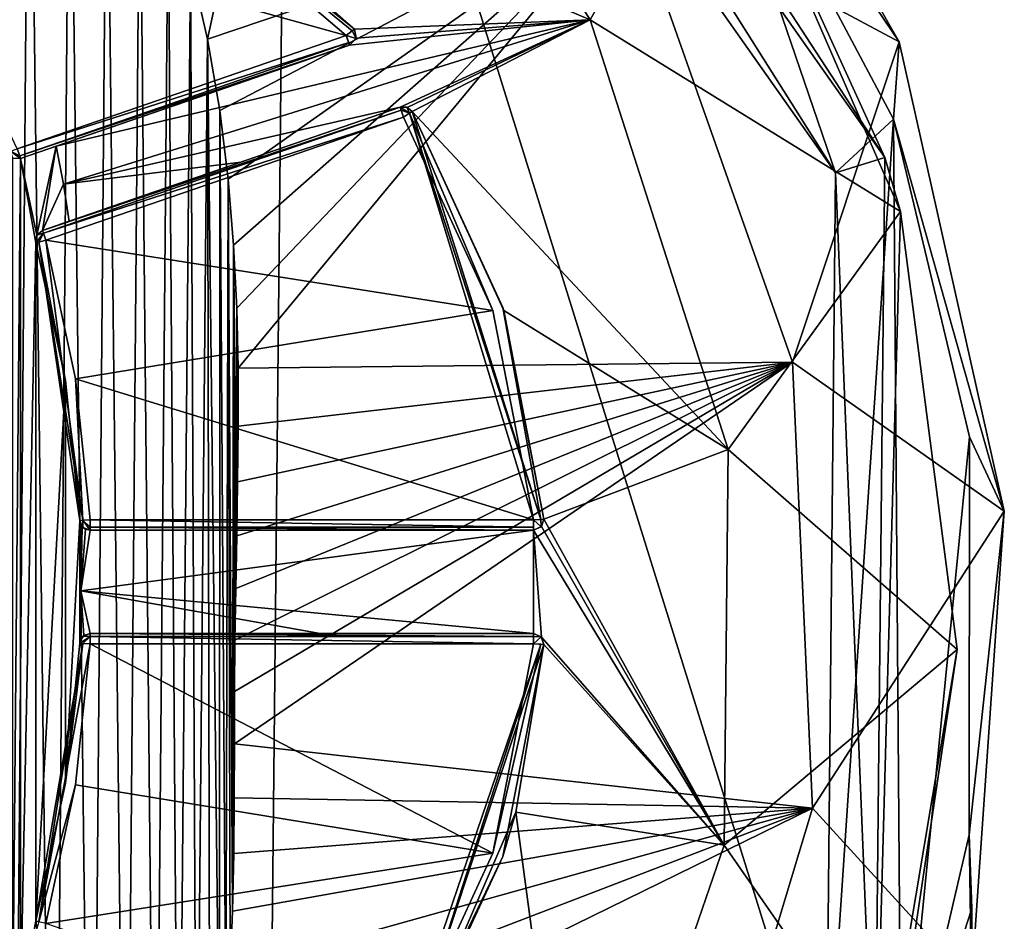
# Model space of a CAD drawing. Extents: x -250 to 250, y -697 to 625.
# Tile 14 of 256: x -132 to -113, y -671 to -653. Entities that reach past the tile are written whole.
import ezdxf

# ---------------------------------------------------------------- set-up
doc = ezdxf.new("R2010")
doc.units = 0
doc.header["$LTSCALE"] = 25.405557
for name, color, linetype in [('100', 7, 'CONTINUOUS'), ('101', 7, 'CONTINUOUS'), ('102', 7, 'CONTINUOUS'), ('103', 7, 'CONTINUOUS'), ('104', 7, 'CONTINUOUS'), ('105', 7, 'CONTINUOUS'), ('106', 7, 'CONTINUOUS'), ('107', 7, 'CONTINUOUS'), ('108', 7, 'CONTINUOUS'), ('109', 7, 'CONTINUOUS'), ('110', 7, 'CONTINUOUS'), ('111', 7, 'CONTINUOUS'), ('114', 7, 'CONTINUOUS'), ('115', 7, 'CONTINUOUS'), ('122', 7, 'CONTINUOUS'), ('125', 7, 'CONTINUOUS'), ('129', 7, 'CONTINUOUS'), ('133', 7, 'CONTINUOUS'), ('146', 7, 'CONTINUOUS'), ('148', 7, 'CONTINUOUS'), ('149', 7, 'CONTINUOUS'), ('20', 7, 'CONTINUOUS'), ('21', 7, 'CONTINUOUS'), ('22', 7, 'CONTINUOUS'), ('25', 7, 'CONTINUOUS'), ('4', 7, 'CONTINUOUS'), ('64', 7, 'CONTINUOUS'), ('65', 7, 'CONTINUOUS'), ('67', 7, 'CONTINUOUS'), ('68', 7, 'CONTINUOUS'), ('69', 7, 'CONTINUOUS'), ('70', 7, 'CONTINUOUS'), ('71', 7, 'CONTINUOUS'), ('72', 7, 'CONTINUOUS'), ('76', 7, 'CONTINUOUS'), ('77', 7, 'CONTINUOUS'), ('78', 7, 'CONTINUOUS'), ('8', 7, 'CONTINUOUS'), ('82', 7, 'CONTINUOUS'), ('83', 7, 'CONTINUOUS'), ('84', 7, 'CONTINUOUS'), ('85', 7, 'CONTINUOUS'), ('86', 7, 'CONTINUOUS'), ('87', 7, 'CONTINUOUS'), ('88', 7, 'CONTINUOUS'), ('89', 7, 'CONTINUOUS'), ('90', 7, 'CONTINUOUS'), ('95', 7, 'CONTINUOUS'), ('96', 7, 'CONTINUOUS'), ('97', 7, 'CONTINUOUS'), ('98', 7, 'CONTINUOUS')]:
    doc.layers.add(name, color=color, linetype=linetype)

msp = doc.modelspace()

# ---------------------------------------------------------------- linework, layer by layer
at = {"layer": '100', "color": 7, "linetype": 'CONTINUOUS'}
for points in [[(-130.809, -663, -20), (-122.213, -663, -20), (-122.213, -663.141, -19.941), (-130.809, -663, -20)], [(-130.809, -663.141, -19.941), (-130.809, -663, -20), (-122.213, -663.141, -19.941), (-130.809, -663.141, -19.941)], [(-122.213, -663.2, -19.8), (-130.809, -663.2, -19.8), (-130.809, -663.141, -19.941), (-122.213, -663.2, -19.8)], [(-122.213, -663.2, -19.8), (-130.809, -663.141, -19.941), (-122.213, -663.141, -19.941), (-122.213, -663.2, -19.8)]]:
    msp.add_3dface(points, dxfattribs=at)
at = {"layer": '101', "color": 7, "linetype": 'CONTINUOUS'}
for points in [[(-122.067, -663.136, -19.8), (-122.213, -663, -20), (-122.072, -662.99, -19.941), (-122.067, -663.136, -19.8)], [(-122.213, -663.2, -19.8), (-122.213, -663, -20), (-122.067, -663.136, -19.8), (-122.213, -663.2, -19.8)], [(-122.213, -663, -20), (-122.213, -663.2, -19.8), (-122.213, -663.141, -19.941), (-122.213, -663, -20)], [(-122.014, -662.986, -19.8), (-122.067, -663.136, -19.8), (-122.072, -662.99, -19.941), (-122.014, -662.986, -19.8)]]:
    msp.add_3dface(points, dxfattribs=at)
at = {"layer": '102', "color": 7, "linetype": 'CONTINUOUS'}
for points in [[(-122.999, -658.942, -20), (-124.735, -655.192, -20), (-124.615, -655.117, -19.941), (-122.999, -658.942, -20)], [(-124.565, -655.086, -19.8), (-122.072, -662.99, -19.941), (-124.615, -655.117, -19.941), (-124.565, -655.086, -19.8)], [(-122.213, -663, -20), (-122.999, -658.942, -20), (-124.615, -655.117, -19.941), (-122.213, -663, -20)], [(-122.072, -662.99, -19.941), (-122.213, -663, -20), (-124.615, -655.117, -19.941), (-122.072, -662.99, -19.941)], [(-124.565, -655.086, -19.8), (-122.809, -658.881, -19.8), (-122.072, -662.99, -19.941), (-124.565, -655.086, -19.8)], [(-122.809, -658.881, -19.8), (-122.014, -662.986, -19.8), (-122.072, -662.99, -19.941), (-122.809, -658.881, -19.8)]]:
    msp.add_3dface(points, dxfattribs=at)
at = {"layer": '103', "color": 7, "linetype": 'CONTINUOUS'}
for points in [[(-124.8, -655.002, -19.8), (-124.668, -655.003, -19.8), (-124.615, -655.117, -19.941), (-124.8, -655.002, -19.8)], [(-124.8, -655.002, -19.8), (-124.615, -655.117, -19.941), (-124.781, -655.058, -19.941), (-124.8, -655.002, -19.8)], [(-124.615, -655.117, -19.941), (-124.735, -655.192, -20), (-124.781, -655.058, -19.941), (-124.615, -655.117, -19.941)], [(-124.668, -655.003, -19.8), (-124.565, -655.086, -19.8), (-124.615, -655.117, -19.941), (-124.668, -655.003, -19.8)]]:
    msp.add_3dface(points, dxfattribs=at)
at = {"layer": '104', "color": 7, "linetype": 'CONTINUOUS'}
for points in [[(-131.731, -657.389, -19.8), (-124.8, -655.002, -19.8), (-124.781, -655.058, -19.941), (-131.731, -657.389, -19.8)], [(-131.731, -657.389, -19.8), (-124.781, -655.058, -19.941), (-131.712, -657.444, -19.941), (-131.731, -657.389, -19.8)], [(-124.781, -655.058, -19.941), (-124.735, -655.192, -20), (-131.712, -657.444, -19.941), (-124.781, -655.058, -19.941)], [(-124.735, -655.192, -20), (-131.666, -657.578, -20), (-131.712, -657.444, -19.941), (-124.735, -655.192, -20)]]:
    msp.add_3dface(points, dxfattribs=at)
at = {"layer": '105', "color": 7, "linetype": 'CONTINUOUS'}
for points in [[(-131.859, -657.63, -19.8), (-131.842, -657.484, -19.8), (-131.712, -657.444, -19.941), (-131.859, -657.63, -19.8)], [(-131.859, -657.63, -19.8), (-131.712, -657.444, -19.941), (-131.802, -657.615, -19.941), (-131.859, -657.63, -19.8)], [(-131.842, -657.484, -19.8), (-131.731, -657.389, -19.8), (-131.712, -657.444, -19.941), (-131.842, -657.484, -19.8)], [(-131.712, -657.444, -19.941), (-131.666, -657.578, -20), (-131.802, -657.615, -19.941), (-131.712, -657.444, -19.941)]]:
    msp.add_3dface(points, dxfattribs=at)
at = {"layer": '106', "color": 7, "linetype": 'CONTINUOUS'}
for points in [[(-131.287, -660.297, -19.8), (-131.859, -657.63, -19.8), (-131.802, -657.615, -19.941), (-131.287, -660.297, -19.8)], [(-131.802, -657.615, -19.941), (-131.666, -657.578, -20), (-130.95, -663.007, -19.941), (-131.802, -657.615, -19.941)], [(-131.008, -663.01, -19.8), (-131.287, -660.297, -19.8), (-131.802, -657.615, -19.941), (-131.008, -663.01, -19.8)], [(-131.008, -663.01, -19.8), (-131.802, -657.615, -19.941), (-130.95, -663.007, -19.941), (-131.008, -663.01, -19.8)], [(-131.666, -657.578, -20), (-131.089, -660.266, -20), (-130.95, -663.007, -19.941), (-131.666, -657.578, -20)], [(-131.089, -660.266, -20), (-130.809, -663, -20), (-130.95, -663.007, -19.941), (-131.089, -660.266, -20)]]:
    msp.add_3dface(points, dxfattribs=at)
at = {"layer": '107', "color": 7, "linetype": 'CONTINUOUS'}
for points in [[(-130.809, -663, -20), (-130.809, -663.141, -19.941), (-130.95, -663.007, -19.941), (-130.809, -663, -20)], [(-130.947, -663.145, -19.8), (-131.008, -663.01, -19.8), (-130.95, -663.007, -19.941), (-130.947, -663.145, -19.8)], [(-130.809, -663.2, -19.8), (-130.947, -663.145, -19.8), (-130.95, -663.007, -19.941), (-130.809, -663.2, -19.8)], [(-130.809, -663.141, -19.941), (-130.809, -663.2, -19.8), (-130.95, -663.007, -19.941), (-130.809, -663.141, -19.941)]]:
    msp.add_3dface(points, dxfattribs=at)
at = {"layer": '108', "color": 7, "linetype": 'CONTINUOUS'}
for points in [[(-130.809, -665.2, -19.8), (-122.213, -665.2, -19.8), (-122.213, -665.259, -19.941), (-130.809, -665.2, -19.8)], [(-130.809, -665.2, -19.8), (-122.213, -665.259, -19.941), (-130.809, -665.259, -19.941), (-130.809, -665.2, -19.8)], [(-122.213, -665.4, -20), (-130.809, -665.4, -20), (-130.809, -665.259, -19.941), (-122.213, -665.4, -20)], [(-122.213, -665.259, -19.941), (-122.213, -665.4, -20), (-130.809, -665.259, -19.941), (-122.213, -665.259, -19.941)]]:
    msp.add_3dface(points, dxfattribs=at)
at = {"layer": '109', "color": 7, "linetype": 'CONTINUOUS'}
for points in [[(-131.008, -665.39, -19.8), (-130.947, -665.255, -19.8), (-130.809, -665.259, -19.941), (-131.008, -665.39, -19.8)], [(-131.008, -665.39, -19.8), (-130.809, -665.259, -19.941), (-130.95, -665.393, -19.941), (-131.008, -665.39, -19.8)], [(-130.809, -665.259, -19.941), (-130.809, -665.4, -20), (-130.95, -665.393, -19.941), (-130.809, -665.259, -19.941)], [(-130.947, -665.255, -19.8), (-130.809, -665.2, -19.8), (-130.809, -665.259, -19.941), (-130.947, -665.255, -19.8)]]:
    msp.add_3dface(points, dxfattribs=at)
at = {"layer": '110', "color": 7, "linetype": 'CONTINUOUS'}
for points in [[(-131.859, -670.77, -19.8), (-131.287, -668.103, -19.8), (-130.95, -665.393, -19.941), (-131.859, -670.77, -19.8)], [(-131.859, -670.77, -19.8), (-130.95, -665.393, -19.941), (-131.802, -670.785, -19.941), (-131.859, -670.77, -19.8)], [(-130.95, -665.393, -19.941), (-130.809, -665.4, -20), (-131.802, -670.785, -19.941), (-130.95, -665.393, -19.941)], [(-130.809, -665.4, -20), (-131.089, -668.134, -20), (-131.802, -670.785, -19.941), (-130.809, -665.4, -20)], [(-131.287, -668.103, -19.8), (-131.008, -665.39, -19.8), (-130.95, -665.393, -19.941), (-131.287, -668.103, -19.8)], [(-131.089, -668.134, -20), (-131.666, -670.822, -20), (-131.802, -670.785, -19.941), (-131.089, -668.134, -20)]]:
    msp.add_3dface(points, dxfattribs=at)
at = {"layer": '111', "color": 7, "linetype": 'CONTINUOUS'}
msp.add_3dface([(-131.842, -670.916, -19.8), (-131.859, -670.77, -19.8), (-131.802, -670.785, -19.941), (-131.842, -670.916, -19.8)], dxfattribs=at)
at = {"layer": '114', "color": 7, "linetype": 'CONTINUOUS'}
for points in [[(-124.735, -673.208, -20), (-122.999, -669.458, -20), (-122.072, -665.41, -19.941), (-124.735, -673.208, -20)], [(-124.615, -673.283, -19.941), (-124.735, -673.208, -20), (-122.072, -665.41, -19.941), (-124.615, -673.283, -19.941)], [(-122.014, -665.414, -19.8), (-124.615, -673.283, -19.941), (-122.072, -665.41, -19.941), (-122.014, -665.414, -19.8)], [(-122.014, -665.414, -19.8), (-122.809, -669.519, -19.8), (-124.615, -673.283, -19.941), (-122.014, -665.414, -19.8)], [(-122.999, -669.458, -20), (-122.213, -665.4, -20), (-122.072, -665.41, -19.941), (-122.999, -669.458, -20)], [(-122.809, -669.519, -19.8), (-124.565, -673.314, -19.8), (-124.615, -673.283, -19.941), (-122.809, -669.519, -19.8)]]:
    msp.add_3dface(points, dxfattribs=at)
at = {"layer": '115', "color": 7, "linetype": 'CONTINUOUS'}
for points in [[(-122.213, -665.2, -19.8), (-122.067, -665.264, -19.8), (-122.213, -665.259, -19.941), (-122.213, -665.2, -19.8)], [(-122.067, -665.264, -19.8), (-122.213, -665.4, -20), (-122.213, -665.259, -19.941), (-122.067, -665.264, -19.8)], [(-122.014, -665.414, -19.8), (-122.213, -665.4, -20), (-122.067, -665.264, -19.8), (-122.014, -665.414, -19.8)], [(-122.213, -665.4, -20), (-122.014, -665.414, -19.8), (-122.072, -665.41, -19.941), (-122.213, -665.4, -20)]]:
    msp.add_3dface(points, dxfattribs=at)
at = {"layer": '122', "color": 7, "linetype": 'CONTINUOUS'}
for points in [[(-131.986, -645.349, 20), (-132.837, -644.223, 20), (-132.315, -685.2, 20), (-131.986, -645.349, 20)], [(-131.509, -683.985, 20), (-131.986, -645.349, 20), (-132.315, -685.2, 20), (-131.509, -683.985, 20)], [(-131.199, -646.569, 20), (-131.986, -645.349, 20), (-131.509, -683.985, 20), (-131.199, -646.569, 20)], [(-130.773, -682.675, 20), (-131.199, -646.569, 20), (-131.509, -683.985, 20), (-130.773, -682.675, 20)], [(-130.482, -647.885, 20), (-131.199, -646.569, 20), (-130.773, -682.675, 20), (-130.482, -647.885, 20)], [(-130.113, -681.27, 20), (-130.482, -647.885, 20), (-130.773, -682.675, 20), (-130.113, -681.27, 20)], [(-129.843, -649.295, 20), (-130.482, -647.885, 20), (-130.113, -681.27, 20), (-129.843, -649.295, 20)], [(-129.546, -679.796, 20), (-129.843, -649.295, 20), (-130.113, -681.27, 20), (-129.546, -679.796, 20)], [(-129.294, -650.779, 20), (-129.843, -649.295, 20), (-129.546, -679.796, 20), (-129.294, -650.779, 20)], [(-129.094, -678.339, 20), (-129.294, -650.779, 20), (-129.546, -679.796, 20), (-129.094, -678.339, 20)], [(-128.862, -652.249, 20), (-129.294, -650.779, 20), (-129.094, -678.339, 20), (-128.862, -652.249, 20)], [(-128.746, -676.917, 20), (-128.862, -652.249, 20), (-129.094, -678.339, 20), (-128.746, -676.917, 20)], [(-128.534, -653.682, 20), (-128.862, -652.249, 20), (-128.746, -676.917, 20), (-128.534, -653.682, 20)], [(-128.487, -675.542, 20), (-128.534, -653.682, 20), (-128.746, -676.917, 20), (-128.487, -675.542, 20)], [(-128.295, -655.067, 20), (-128.534, -653.682, 20), (-128.302, -674.219, 20), (-128.295, -655.067, 20)], [(-128.302, -674.219, 20), (-128.534, -653.682, 20), (-128.487, -675.542, 20), (-128.302, -674.219, 20)], [(-128.176, -672.953, 20), (-128.295, -655.067, 20), (-128.302, -674.219, 20), (-128.176, -672.953, 20)], [(-128.131, -656.398, 20), (-128.295, -655.067, 20), (-128.176, -672.953, 20), (-128.131, -656.398, 20)], [(-128.095, -671.74, 20), (-128.131, -656.398, 20), (-128.176, -672.953, 20), (-128.095, -671.74, 20)], [(-128.026, -657.674, 20), (-128.131, -656.398, 20), (-128.047, -670.579, 20), (-128.026, -657.674, 20)], [(-128.047, -670.579, 20), (-128.131, -656.398, 20), (-128.095, -671.74, 20), (-128.047, -670.579, 20)], [(-128.023, -669.462, 20), (-128.026, -657.674, 20), (-128.047, -670.579, 20), (-128.023, -669.462, 20)], [(-127.966, -658.894, 20), (-128.026, -657.674, 20), (-127.967, -663.309, 20), (-127.966, -658.894, 20)], [(-127.967, -663.309, 20), (-128.026, -657.674, 20), (-127.986, -664.328, 20), (-127.967, -663.309, 20)], [(-127.986, -664.328, 20), (-128.026, -657.674, 20), (-128, -665.327, 20), (-127.986, -664.328, 20)], [(-128, -665.327, 20), (-128.026, -657.674, 20), (-128.007, -666.324, 20), (-128, -665.327, 20)], [(-128.007, -666.324, 20), (-128.026, -657.674, 20), (-128.01, -667.341, 20), (-128.007, -666.324, 20)], [(-128.01, -667.341, 20), (-128.026, -657.674, 20), (-128.013, -668.385, 20), (-128.01, -667.341, 20)], [(-128.013, -668.385, 20), (-128.026, -657.674, 20), (-128.023, -669.462, 20), (-128.013, -668.385, 20)], [(-127.948, -662.262, 20), (-127.966, -658.894, 20), (-127.967, -663.309, 20), (-127.948, -662.262, 20)], [(-127.94, -660.061, 20), (-127.966, -658.894, 20), (-127.948, -662.262, 20), (-127.94, -660.061, 20)], [(-127.937, -661.182, 20), (-127.94, -660.061, 20), (-127.948, -662.262, 20), (-127.937, -661.182, 20)]]:
    msp.add_3dface(points, dxfattribs=at)
at = {"layer": '125', "color": 7, "linetype": 'CONTINUOUS'}
for points in [[(-116.358, -656.275, 0.025), (-126.978, -641.217, 0.025), (-119.378, -647.443, 0.025), (-116.358, -656.275, 0.025)], [(-115.238, -655.236, 0.025), (-116.358, -656.275, 0.025), (-119.378, -647.443, 0.025), (-115.238, -655.236, 0.025)], [(-116.544, -674.7, 0.025), (-116.358, -656.275, 0.025), (-115.238, -655.236, 0.025), (-116.544, -674.7, 0.025)], [(-115.086, -674.76, 0.025), (-116.544, -674.7, 0.025), (-115.238, -655.236, 0.025), (-115.086, -674.76, 0.025)], [(-113.762, -661.391, 0.025), (-115.086, -674.76, 0.025), (-115.238, -655.236, 0.025), (-113.762, -661.391, 0.025)], [(-113.769, -669.102, 0.025), (-115.086, -674.76, 0.025), (-113.762, -661.391, 0.025), (-113.769, -669.102, 0.025)]]:
    msp.add_3dface(points, dxfattribs=at)
at = {"layer": '129', "color": 7, "linetype": 'CONTINUOUS'}
for points in [[(-126.978, -641.217, 0.025), (-116.358, -656.275, 0.025), (-126.978, -641.217), (-126.978, -641.217, 0.025)], [(-126.978, -641.217), (-116.358, -656.275, 0.025), (-116.358, -656.275), (-126.978, -641.217)], [(-116.358, -656.275, 0.025), (-116.544, -674.7, 0.025), (-116.358, -656.275), (-116.358, -656.275, 0.025)], [(-116.358, -656.275), (-116.544, -674.7, 0.025), (-116.544, -674.7), (-116.358, -656.275)]]:
    msp.add_3dface(points, dxfattribs=at)
at = {"layer": '133', "color": 7, "linetype": 'CONTINUOUS'}
for points in [[(-128.862, -652.249, 20), (-128.534, -653.682, 20), (-126.137, -642.654, 17.252), (-128.862, -652.249, 20)], [(-128.534, -653.682, 20), (-120.37, -650.928, 16.317), (-126.137, -642.654, 17.252), (-128.534, -653.682, 20)], [(-120.023, -645.197, 8.683), (-120.37, -650.928, 16.317), (-115.123, -653.738, 6.236), (-120.023, -645.197, 8.683)], [(-128.534, -653.682, 20), (-128.295, -655.067, 20), (-120.37, -650.928, 16.317), (-128.534, -653.682, 20)], [(-128.295, -655.067, 20), (-128.131, -656.398, 20), (-120.37, -650.928, 16.317), (-128.295, -655.067, 20)], [(-128.131, -656.398, 20), (-128.026, -657.674, 20), (-120.37, -650.928, 16.317), (-128.131, -656.398, 20)], [(-128.026, -657.674, 20), (-127.966, -658.894, 20), (-120.37, -650.928, 16.317), (-128.026, -657.674, 20)], [(-127.966, -658.894, 20), (-127.94, -660.061, 20), (-120.37, -650.928, 16.317), (-127.966, -658.894, 20)], [(-127.94, -660.061, 20), (-117.191, -659.945, 15.142), (-120.37, -650.928, 16.317), (-127.94, -660.061, 20)], [(-120.37, -650.928, 16.317), (-117.191, -659.945, 15.142), (-115.123, -653.738, 6.236), (-120.37, -650.928, 16.317)], [(-115.123, -653.738, 6.236), (-117.191, -659.945, 15.142), (-113.088, -662.828, 5.068), (-115.123, -653.738, 6.236)], [(-128.007, -666.324, 20), (-128.01, -667.341, 20), (-117.191, -659.945, 15.142), (-128.007, -666.324, 20)], [(-128.01, -667.341, 20), (-116.808, -668.587, 14.847), (-117.191, -659.945, 15.142), (-128.01, -667.341, 20)], [(-128, -665.327, 20), (-128.007, -666.324, 20), (-117.191, -659.945, 15.142), (-128, -665.327, 20)], [(-127.986, -664.328, 20), (-128, -665.327, 20), (-117.191, -659.945, 15.142), (-127.986, -664.328, 20)], [(-127.967, -663.309, 20), (-127.986, -664.328, 20), (-117.191, -659.945, 15.142), (-127.967, -663.309, 20)], [(-127.948, -662.262, 20), (-127.967, -663.309, 20), (-117.191, -659.945, 15.142), (-127.948, -662.262, 20)], [(-127.937, -661.182, 20), (-127.948, -662.262, 20), (-117.191, -659.945, 15.142), (-127.937, -661.182, 20)], [(-127.94, -660.061, 20), (-127.937, -661.182, 20), (-117.191, -659.945, 15.142), (-127.94, -660.061, 20)], [(-117.191, -659.945, 15.142), (-116.808, -668.587, 14.847), (-113.088, -662.828, 5.068), (-117.191, -659.945, 15.142)], [(-113.088, -662.828, 5.068), (-116.808, -668.587, 14.847), (-113.723, -671.964, 5.377), (-113.088, -662.828, 5.068)], [(-128.01, -667.341, 20), (-128.013, -668.385, 20), (-116.808, -668.587, 14.847), (-128.01, -667.341, 20)], [(-128.013, -668.385, 20), (-128.023, -669.462, 20), (-116.808, -668.587, 14.847), (-128.013, -668.385, 20)], [(-128.176, -672.953, 20), (-128.302, -674.219, 20), (-116.808, -668.587, 14.847), (-128.176, -672.953, 20)], [(-128.302, -674.219, 20), (-119.491, -677.499, 16.012), (-116.808, -668.587, 14.847), (-128.302, -674.219, 20)], [(-128.095, -671.74, 20), (-128.176, -672.953, 20), (-116.808, -668.587, 14.847), (-128.095, -671.74, 20)], [(-128.047, -670.579, 20), (-128.095, -671.74, 20), (-116.808, -668.587, 14.847), (-128.047, -670.579, 20)], [(-128.023, -669.462, 20), (-128.047, -670.579, 20), (-116.808, -668.587, 14.847), (-128.023, -669.462, 20)], [(-116.808, -668.587, 14.847), (-119.491, -677.499, 16.012), (-113.723, -671.964, 5.377), (-116.808, -668.587, 14.847)]]:
    msp.add_3dface(points, dxfattribs=at)
at = {"layer": '146', "color": 7, "linetype": 'CONTINUOUS'}
for points in [[(-145, -695.2), (-144.396, -635.206), (-127.464, -689.541), (-145, -695.2)], [(-144.396, -635.206), (-126.978, -641.217), (-127.464, -689.541), (-144.396, -635.206)], [(-126.978, -641.217), (-116.544, -674.7), (-127.464, -689.541), (-126.978, -641.217)], [(-126.978, -641.217), (-116.358, -656.275), (-116.544, -674.7), (-126.978, -641.217)]]:
    msp.add_3dface(points, dxfattribs=at)
at = {"layer": '148', "color": 7, "linetype": 'CONTINUOUS'}
for points in [[(-119.378, -647.443, 0.025), (-120.023, -645.197, 8.683), (-115.123, -653.738, 6.236), (-119.378, -647.443, 0.025)], [(-115.238, -655.236, 0.025), (-119.378, -647.443, 0.025), (-115.123, -653.738, 6.236), (-115.238, -655.236, 0.025)], [(-115.238, -655.236, 0.025), (-115.123, -653.738, 6.236), (-113.088, -662.828, 5.068), (-115.238, -655.236, 0.025)], [(-113.762, -661.391, 0.025), (-115.238, -655.236, 0.025), (-113.088, -662.828, 5.068), (-113.762, -661.391, 0.025)], [(-113.769, -669.102, 0.025), (-113.762, -661.391, 0.025), (-113.088, -662.828, 5.068), (-113.769, -669.102, 0.025)], [(-113.769, -669.102, 0.025), (-113.088, -662.828, 5.068), (-113.723, -671.964, 5.377), (-113.769, -669.102, 0.025)], [(-113.769, -669.102, 0.025), (-113.723, -671.964, 5.377), (-113.72, -670.532, 2.638), (-113.769, -669.102, 0.025)]]:
    msp.add_3dface(points, dxfattribs=at)
at = {"layer": '149', "color": 7, "linetype": 'CONTINUOUS'}
for points in [[(-115.086, -674.76, 0.025), (-113.769, -669.102, 0.025), (-113.72, -670.532, 2.638), (-115.086, -674.76, 0.025)], [(-113.723, -671.964, 5.377), (-115.086, -674.76, 0.025), (-113.72, -670.532, 2.638), (-113.723, -671.964, 5.377)]]:
    msp.add_3dface(points, dxfattribs=at)
at = {"layer": '20', "color": 7, "linetype": 'CONTINUOUS'}
for points in [[(-144.396, -635.206), (-145, -695.2), (-127.464, -689.541), (-144.396, -635.206)], [(-144.396, -635.206), (-127.464, -689.541), (-126.978, -641.217), (-144.396, -635.206)], [(-127.464, -689.541), (-116.544, -674.7), (-126.978, -641.217), (-127.464, -689.541)], [(-116.544, -674.7), (-116.358, -656.275), (-126.978, -641.217), (-116.544, -674.7)]]:
    msp.add_3dface(points, dxfattribs=at)
at = {"layer": '21', "color": 7, "linetype": 'CONTINUOUS'}
for points in [[(-131.463, -655.758, -19), (-131.842, -657.484, -19), (-132.154, -655.996, -19), (-131.463, -655.758, -19)], [(-131.731, -657.389, -19), (-131.842, -657.484, -19), (-131.463, -655.758, -19), (-131.731, -657.389, -19)], [(-131.325, -656.492, -19), (-131.731, -657.389, -19), (-131.463, -655.758, -19), (-131.325, -656.492, -19)], [(-132.306, -655.987, -19), (-132.154, -655.996, -19), (-132.306, -672.413, -19), (-132.306, -655.987, -19)], [(-132.306, -672.413, -19), (-132.154, -655.996, -19), (-132.154, -672.404, -19), (-132.306, -672.413, -19)], [(-131.842, -657.484, -19), (-131.859, -657.63, -19), (-132.154, -655.996, -19), (-131.842, -657.484, -19)], [(-132.154, -655.996, -19), (-131.859, -657.63, -19), (-132.154, -672.404, -19), (-132.154, -655.996, -19)], [(-131.214, -657.211, -19), (-131.731, -657.389, -19), (-131.325, -656.492, -19), (-131.214, -657.211, -19)], [(-131.859, -657.63, -19), (-131.859, -670.77, -19), (-132.154, -672.404, -19), (-131.859, -657.63, -19)], [(-131.287, -660.297, -19), (-131.859, -670.77, -19), (-131.859, -657.63, -19), (-131.287, -660.297, -19)], [(-131.287, -668.103, -19), (-131.859, -670.77, -19), (-131.287, -660.297, -19), (-131.287, -668.103, -19)], [(-131.008, -663.01, -19), (-131.287, -668.103, -19), (-131.287, -660.297, -19), (-131.008, -663.01, -19)], [(-131.008, -665.39, -19), (-131.287, -668.103, -19), (-131.008, -663.01, -19), (-131.008, -665.39, -19)], [(-130.995, -663.072, -19), (-131.008, -665.39, -19), (-131.008, -663.01, -19), (-130.995, -663.072, -19)], [(-131.006, -665.367, -19), (-131.008, -665.39, -19), (-130.995, -663.072, -19), (-131.006, -665.367, -19)], [(-131.001, -665.345, -19), (-131.006, -665.367, -19), (-130.995, -663.072, -19), (-131.001, -665.345, -19)], [(-130.987, -664.375, -19), (-131.001, -665.345, -19), (-130.995, -663.072, -19), (-130.987, -664.375, -19)], [(-130.964, -663.126, -19), (-130.987, -664.375, -19), (-130.995, -663.072, -19), (-130.964, -663.126, -19)], [(-131.859, -670.77, -19), (-131.842, -670.916, -19), (-132.154, -672.404, -19), (-131.859, -670.77, -19)]]:
    msp.add_3dface(points, dxfattribs=at)
at = {"layer": '22', "color": 7, "linetype": 'CONTINUOUS'}
for points in [[(-126.377, -640.417, -0.025), (-115.404, -655.977, -0.025), (-124.608, -641.851, -6.354), (-126.377, -640.417, -0.025)], [(-124.608, -641.851, -6.354), (-115.404, -655.977, -0.025), (-118.656, -648.86, -4.132), (-124.608, -641.851, -6.354)], [(-118.656, -648.86, -4.132), (-115.404, -655.977, -0.025), (-115.099, -657.02, -2.566), (-118.656, -648.86, -4.132)], [(-115.404, -655.977, -0.025), (-115.595, -675.017, -0.025), (-115.099, -657.02, -2.566), (-115.404, -655.977, -0.025)], [(-115.099, -657.02, -2.566), (-115.595, -675.017, -0.025), (-114.002, -665.512, -2.001), (-115.099, -657.02, -2.566)], [(-114.002, -665.512, -2.001), (-115.595, -675.017, -0.025), (-115.27, -673.981, -2.568), (-114.002, -665.512, -2.001)]]:
    msp.add_3dface(points, dxfattribs=at)
at = {"layer": '25', "color": 7, "linetype": 'CONTINUOUS'}
for points in [[(-126.325, -645.143, -15.218), (-121.114, -653.311, -14.429), (-130.306, -649.401, -18.575), (-126.325, -645.143, -15.218)], [(-118.656, -648.86, -4.132), (-121.114, -653.311, -14.429), (-126.325, -645.143, -15.218), (-118.656, -648.86, -4.132)], [(-118.656, -648.86, -4.132), (-115.099, -657.02, -2.566), (-121.114, -653.311, -14.429), (-118.656, -648.86, -4.132)], [(-130.306, -649.401, -18.575), (-121.114, -653.311, -14.429), (-125.685, -653.487, -17.611), (-130.306, -649.401, -18.575)], [(-131.325, -656.492, -19), (-131.463, -655.758, -19), (-121.114, -653.311, -14.429), (-131.325, -656.492, -19)], [(-121.114, -653.311, -14.429), (-131.463, -655.758, -19), (-125.777, -653.8, -17.696), (-121.114, -653.311, -14.429)], [(-131.325, -656.492, -19), (-121.114, -653.311, -14.429), (-124.8, -655.002, -17.401), (-131.325, -656.492, -19)], [(-125.649, -653.661, -17.619), (-121.114, -653.311, -14.429), (-125.777, -653.8, -17.696), (-125.649, -653.661, -17.619)], [(-125.685, -653.487, -17.611), (-121.114, -653.311, -14.429), (-125.649, -653.661, -17.619), (-125.685, -653.487, -17.611)], [(-124.8, -655.002, -17.401), (-121.114, -653.311, -14.429), (-124.664, -655.005, -17.334), (-124.8, -655.002, -17.401)], [(-124.664, -655.005, -17.334), (-121.114, -653.311, -14.429), (-124.565, -655.086, -17.294), (-124.664, -655.005, -17.334)], [(-121.114, -653.311, -14.429), (-118.44, -661.635, -13.323), (-124.565, -655.086, -17.294), (-121.114, -653.311, -14.429)], [(-115.099, -657.02, -2.566), (-118.44, -661.635, -13.323), (-121.114, -653.311, -14.429), (-115.099, -657.02, -2.566)], [(-125.777, -653.8, -17.696), (-131.463, -655.758, -19), (-128.534, -654.75, -18.667), (-125.777, -653.8, -17.696)], [(-127.889, -656.066, -18.592), (-131.325, -656.492, -19), (-124.8, -655.002, -17.401), (-127.889, -656.066, -18.592)], [(-124.565, -655.086, -17.294), (-118.44, -661.635, -13.323), (-122.789, -658.943, -16.712), (-124.565, -655.086, -17.294)], [(-131.214, -657.211, -19), (-131.325, -656.492, -19), (-127.889, -656.066, -18.592), (-131.214, -657.211, -19)], [(-115.099, -657.02, -2.566), (-114.002, -665.512, -2.001), (-118.44, -661.635, -13.323), (-115.099, -657.02, -2.566)], [(-122.789, -658.943, -16.712), (-118.44, -661.635, -13.323), (-122.014, -662.986, -16.419), (-122.789, -658.943, -16.712)], [(-118.44, -661.635, -13.323), (-118.517, -669.299, -13.324), (-122.014, -662.986, -16.419), (-118.44, -661.635, -13.323)], [(-114.002, -665.512, -2.001), (-118.517, -669.299, -13.324), (-118.44, -661.635, -13.323), (-114.002, -665.512, -2.001)], [(-122.014, -662.986, -16.419), (-118.517, -669.299, -13.324), (-122.061, -663.13, -16.452), (-122.014, -662.986, -16.419)], [(-130.987, -664.375, -19), (-130.964, -663.126, -19), (-130.894, -663.181, -19), (-130.987, -664.375, -19)], [(-130.809, -663.2, -18.999), (-130.987, -664.375, -19), (-130.894, -663.181, -19), (-130.809, -663.2, -18.999)], [(-122.061, -663.13, -16.452), (-118.517, -669.299, -13.324), (-122.213, -663.2, -16.546), (-122.061, -663.13, -16.452)], [(-122.213, -663.2, -16.546), (-130.987, -664.375, -19), (-130.809, -663.2, -18.999), (-122.213, -663.2, -16.546)], [(-130.987, -664.375, -19), (-122.213, -663.2, -16.546), (-122.213, -665.2, -16.553), (-130.987, -664.375, -19)], [(-126.351, -663.2, -18.355), (-122.213, -663.2, -16.546), (-130.809, -663.2, -18.999), (-126.351, -663.2, -18.355)], [(-122.213, -663.2, -16.546), (-118.517, -669.299, -13.324), (-122.061, -665.27, -16.46), (-122.213, -663.2, -16.546)], [(-122.213, -665.2, -16.553), (-122.213, -663.2, -16.546), (-122.061, -665.27, -16.46), (-122.213, -665.2, -16.553)], [(-131.001, -665.345, -19), (-130.987, -664.375, -19), (-130.929, -665.24, -19), (-131.001, -665.345, -19)], [(-130.929, -665.24, -19), (-130.987, -664.375, -19), (-130.809, -665.2, -18.999), (-130.929, -665.24, -19)], [(-130.809, -665.2, -18.999), (-130.987, -664.375, -19), (-126.348, -665.2, -18.351), (-130.809, -665.2, -18.999)], [(-126.348, -665.2, -18.351), (-130.987, -664.375, -19), (-122.213, -665.2, -16.553), (-126.348, -665.2, -18.351)], [(-118.517, -669.299, -13.324), (-122.014, -665.414, -16.43), (-122.061, -665.27, -16.46), (-118.517, -669.299, -13.324)], [(-122.556, -668.662, -16.693), (-122.014, -665.414, -16.43), (-118.517, -669.299, -13.324), (-122.556, -668.662, -16.693)], [(-114.002, -665.512, -2.001), (-115.27, -673.981, -2.568), (-118.517, -669.299, -13.324), (-114.002, -665.512, -2.001)], [(-124.565, -673.314, -17.465), (-122.556, -668.662, -16.693), (-121.358, -677.568, -14.43), (-124.565, -673.314, -17.465)], [(-121.358, -677.568, -14.43), (-122.556, -668.662, -16.693), (-118.517, -669.299, -13.324), (-121.358, -677.568, -14.43)], [(-115.27, -673.981, -2.568), (-121.358, -677.568, -14.43), (-118.517, -669.299, -13.324), (-115.27, -673.981, -2.568)]]:
    msp.add_3dface(points, dxfattribs=at)
at = {"layer": '4', "color": 7, "linetype": 'CONTINUOUS'}
for points in [[(-126.978, -641.217, -0.025), (-116.358, -656.275, -0.025), (-126.377, -640.417, -0.025), (-126.978, -641.217, -0.025)], [(-126.377, -640.417, -0.025), (-116.358, -656.275, -0.025), (-115.404, -655.977, -0.025), (-126.377, -640.417, -0.025)], [(-115.404, -655.977, -0.025), (-116.358, -656.275, -0.025), (-115.595, -675.017, -0.025), (-115.404, -655.977, -0.025)], [(-116.358, -656.275, -0.025), (-116.544, -674.7, -0.025), (-115.595, -675.017, -0.025), (-116.358, -656.275, -0.025)]]:
    msp.add_3dface(points, dxfattribs=at)
at = {"layer": '64', "color": 7, "linetype": 'CONTINUOUS'}
for points in [[(-125.842, -653.611, -20), (-134.366, -651.244, -20), (-130.967, -649.248, -20), (-125.842, -653.611, -20)], [(-132.219, -655.807, -20), (-134.366, -651.244, -20), (-125.842, -653.611, -20), (-132.219, -655.807, -20)], [(-124.735, -655.192, -20), (-122.999, -658.942, -20), (-131.666, -657.578, -20), (-124.735, -655.192, -20)], [(-131.666, -657.578, -20), (-122.999, -658.942, -20), (-131.089, -660.266, -20), (-131.666, -657.578, -20)], [(-122.999, -658.942, -20), (-122.213, -663, -20), (-131.089, -660.266, -20), (-122.999, -658.942, -20)], [(-122.213, -663, -20), (-130.809, -663, -20), (-131.089, -660.266, -20), (-122.213, -663, -20)]]:
    msp.add_3dface(points, dxfattribs=at)
at = {"layer": '65', "color": 7, "linetype": 'CONTINUOUS'}
for points in [[(-131.463, -655.758, -19), (-132.154, -655.996, -19), (-125.777, -653.8, -19.8), (-131.463, -655.758, -19)], [(-125.777, -653.8, -19.8), (-132.154, -655.996, -19), (-132.154, -655.996, -19.8), (-125.777, -653.8, -19.8)], [(-128.534, -654.75, -18.667), (-131.463, -655.758, -19), (-125.777, -653.8, -19.8), (-128.534, -654.75, -18.667)], [(-125.777, -653.8, -17.696), (-128.534, -654.75, -18.667), (-125.777, -653.8, -19.8), (-125.777, -653.8, -17.696)]]:
    msp.add_3dface(points, dxfattribs=at)
at = {"layer": '67', "color": 7, "linetype": 'CONTINUOUS'}
for points in [[(-130.306, -649.401, -18.575), (-125.685, -653.487, -17.611), (-130.87, -649.073, -19.8), (-130.306, -649.401, -18.575)], [(-130.87, -649.073, -19.8), (-125.685, -653.487, -17.611), (-125.685, -653.487, -19.8), (-130.87, -649.073, -19.8)]]:
    msp.add_3dface(points, dxfattribs=at)
at = {"layer": '68', "color": 7, "linetype": 'CONTINUOUS'}
for points in [[(-124.565, -655.086, -17.294), (-122.789, -658.943, -16.712), (-124.565, -655.086, -19.8), (-124.565, -655.086, -17.294)], [(-124.565, -655.086, -19.8), (-122.789, -658.943, -16.712), (-122.809, -658.881, -19.8), (-124.565, -655.086, -19.8)], [(-122.789, -658.943, -16.712), (-122.014, -662.986, -16.419), (-122.809, -658.881, -19.8), (-122.789, -658.943, -16.712)], [(-122.809, -658.881, -19.8), (-122.014, -662.986, -16.419), (-122.014, -662.986, -19.8), (-122.809, -658.881, -19.8)]]:
    msp.add_3dface(points, dxfattribs=at)
at = {"layer": '69', "color": 7, "linetype": 'CONTINUOUS'}
for points in [[(-126.351, -663.2, -18.355), (-130.809, -663.2, -18.999), (-122.213, -663.2, -19.8), (-126.351, -663.2, -18.355)], [(-122.213, -663.2, -19.8), (-130.809, -663.2, -18.999), (-130.809, -663.2, -19.8), (-122.213, -663.2, -19.8)], [(-122.213, -663.2, -16.546), (-126.351, -663.2, -18.355), (-122.213, -663.2, -19.8), (-122.213, -663.2, -16.546)]]:
    msp.add_3dface(points, dxfattribs=at)
at = {"layer": '70', "color": 7, "linetype": 'CONTINUOUS'}
for points in [[(-131.287, -660.297, -19), (-131.859, -657.63, -19), (-131.287, -660.297, -19.8), (-131.287, -660.297, -19)], [(-131.287, -660.297, -19.8), (-131.859, -657.63, -19), (-131.859, -657.63, -19.8), (-131.287, -660.297, -19.8)], [(-131.008, -663.01, -19), (-131.287, -660.297, -19), (-131.008, -663.01, -19.8), (-131.008, -663.01, -19)], [(-131.008, -663.01, -19.8), (-131.287, -660.297, -19), (-131.287, -660.297, -19.8), (-131.008, -663.01, -19.8)]]:
    msp.add_3dface(points, dxfattribs=at)
at = {"layer": '71', "color": 7, "linetype": 'CONTINUOUS'}
for points in [[(-131.731, -657.389, -19.8), (-127.889, -656.066, -18.592), (-124.8, -655.002, -19.8), (-131.731, -657.389, -19.8)], [(-127.889, -656.066, -18.592), (-124.8, -655.002, -17.401), (-124.8, -655.002, -19.8), (-127.889, -656.066, -18.592)], [(-131.214, -657.211, -19), (-127.889, -656.066, -18.592), (-131.731, -657.389, -19.8), (-131.214, -657.211, -19)], [(-131.731, -657.389, -19), (-131.214, -657.211, -19), (-131.731, -657.389, -19.8), (-131.731, -657.389, -19)]]:
    msp.add_3dface(points, dxfattribs=at)
at = {"layer": '72', "color": 7, "linetype": 'CONTINUOUS'}
for points in [[(-131.089, -668.134, -20), (-130.809, -665.4, -20), (-122.999, -669.458, -20), (-131.089, -668.134, -20)], [(-130.809, -665.4, -20), (-122.213, -665.4, -20), (-122.999, -669.458, -20), (-130.809, -665.4, -20)], [(-131.666, -670.822, -20), (-131.089, -668.134, -20), (-122.999, -669.458, -20), (-131.666, -670.822, -20)], [(-124.735, -673.208, -20), (-131.666, -670.822, -20), (-122.999, -669.458, -20), (-124.735, -673.208, -20)]]:
    msp.add_3dface(points, dxfattribs=at)
at = {"layer": '76', "color": 7, "linetype": 'CONTINUOUS'}
for points in [[(-122.014, -665.414, -19.8), (-122.556, -668.662, -16.693), (-122.809, -669.519, -19.8), (-122.014, -665.414, -19.8)], [(-122.014, -665.414, -16.43), (-122.556, -668.662, -16.693), (-122.014, -665.414, -19.8), (-122.014, -665.414, -16.43)], [(-122.556, -668.662, -16.693), (-124.565, -673.314, -17.465), (-122.809, -669.519, -19.8), (-122.556, -668.662, -16.693)], [(-122.809, -669.519, -19.8), (-124.565, -673.314, -17.465), (-124.565, -673.314, -19.8), (-122.809, -669.519, -19.8)]]:
    msp.add_3dface(points, dxfattribs=at)
at = {"layer": '77', "color": 7, "linetype": 'CONTINUOUS'}
for points in [[(-130.809, -665.2, -18.999), (-126.348, -665.2, -18.351), (-130.809, -665.2, -19.8), (-130.809, -665.2, -18.999)], [(-130.809, -665.2, -19.8), (-126.348, -665.2, -18.351), (-122.213, -665.2, -19.8), (-130.809, -665.2, -19.8)], [(-126.348, -665.2, -18.351), (-122.213, -665.2, -16.553), (-122.213, -665.2, -19.8), (-126.348, -665.2, -18.351)]]:
    msp.add_3dface(points, dxfattribs=at)
at = {"layer": '78', "color": 7, "linetype": 'CONTINUOUS'}
for points in [[(-131.287, -668.103, -19), (-131.008, -665.39, -19), (-131.287, -668.103, -19.8), (-131.287, -668.103, -19)], [(-131.287, -668.103, -19.8), (-131.008, -665.39, -19), (-131.008, -665.39, -19.8), (-131.287, -668.103, -19.8)], [(-131.859, -670.77, -19), (-131.287, -668.103, -19), (-131.859, -670.77, -19.8), (-131.859, -670.77, -19)], [(-131.859, -670.77, -19.8), (-131.287, -668.103, -19), (-131.287, -668.103, -19.8), (-131.859, -670.77, -19.8)]]:
    msp.add_3dface(points, dxfattribs=at)
at = {"layer": '8', "color": 7, "linetype": 'CONTINUOUS'}
for points in [[(-116.358, -656.275, -0.025), (-126.978, -641.217, -0.025), (-116.358, -656.275), (-116.358, -656.275, -0.025)], [(-116.358, -656.275), (-126.978, -641.217, -0.025), (-126.978, -641.217), (-116.358, -656.275)], [(-116.544, -674.7, -0.025), (-116.358, -656.275, -0.025), (-116.544, -674.7), (-116.544, -674.7, -0.025)], [(-116.544, -674.7), (-116.358, -656.275, -0.025), (-116.358, -656.275), (-116.544, -674.7)]]:
    msp.add_3dface(points, dxfattribs=at)
at = {"layer": '82', "color": 7, "linetype": 'CONTINUOUS'}
for points in [[(-131.842, -657.484, -19), (-131.731, -657.389, -19), (-131.842, -657.484, -19.8), (-131.842, -657.484, -19)], [(-131.731, -657.389, -19), (-131.731, -657.389, -19.8), (-131.842, -657.484, -19.8), (-131.731, -657.389, -19)], [(-131.859, -657.63, -19), (-131.842, -657.484, -19), (-131.859, -657.63, -19.8), (-131.859, -657.63, -19)], [(-131.859, -657.63, -19.8), (-131.842, -657.484, -19), (-131.842, -657.484, -19.8), (-131.859, -657.63, -19.8)]]:
    msp.add_3dface(points, dxfattribs=at)
at = {"layer": '83', "color": 7, "linetype": 'CONTINUOUS'}
for points in [[(-124.8, -655.002, -17.401), (-124.664, -655.005, -17.334), (-124.8, -655.002, -19.8), (-124.8, -655.002, -17.401)], [(-124.8, -655.002, -19.8), (-124.664, -655.005, -17.334), (-124.668, -655.003, -19.8), (-124.8, -655.002, -19.8)], [(-124.664, -655.005, -17.334), (-124.565, -655.086, -17.294), (-124.668, -655.003, -19.8), (-124.664, -655.005, -17.334)], [(-124.565, -655.086, -17.294), (-124.565, -655.086, -19.8), (-124.668, -655.003, -19.8), (-124.565, -655.086, -17.294)]]:
    msp.add_3dface(points, dxfattribs=at)
at = {"layer": '84', "color": 7, "linetype": 'CONTINUOUS'}
for points in [[(-130.995, -663.072, -19), (-131.008, -663.01, -19), (-130.947, -663.145, -19.8), (-130.995, -663.072, -19)], [(-131.008, -663.01, -19), (-131.008, -663.01, -19.8), (-130.947, -663.145, -19.8), (-131.008, -663.01, -19)], [(-130.964, -663.126, -19), (-130.995, -663.072, -19), (-130.947, -663.145, -19.8), (-130.964, -663.126, -19)], [(-130.894, -663.181, -19), (-130.964, -663.126, -19), (-130.947, -663.145, -19.8), (-130.894, -663.181, -19)], [(-130.809, -663.2, -19.8), (-130.894, -663.181, -19), (-130.947, -663.145, -19.8), (-130.809, -663.2, -19.8)], [(-130.809, -663.2, -18.999), (-130.894, -663.181, -19), (-130.809, -663.2, -19.8), (-130.809, -663.2, -18.999)]]:
    msp.add_3dface(points, dxfattribs=at)
at = {"layer": '85', "color": 7, "linetype": 'CONTINUOUS'}
for points in [[(-132.154, -655.996, -19), (-132.306, -655.987, -19), (-132.154, -655.996, -19.8), (-132.154, -655.996, -19)], [(-132.154, -655.996, -19.8), (-132.306, -655.987, -19), (-132.306, -655.987, -19.8), (-132.154, -655.996, -19.8)]]:
    msp.add_3dface(points, dxfattribs=at)
at = {"layer": '86', "color": 7, "linetype": 'CONTINUOUS'}
for points in [[(-125.685, -653.487, -17.611), (-125.649, -653.661, -17.619), (-125.685, -653.487, -19.8), (-125.685, -653.487, -17.611)], [(-125.685, -653.487, -19.8), (-125.649, -653.661, -17.619), (-125.65, -653.668, -19.8), (-125.685, -653.487, -19.8)], [(-125.649, -653.661, -17.619), (-125.777, -653.8, -17.696), (-125.65, -653.668, -19.8), (-125.649, -653.661, -17.619)], [(-125.777, -653.8, -17.696), (-125.777, -653.8, -19.8), (-125.65, -653.668, -19.8), (-125.777, -653.8, -17.696)]]:
    msp.add_3dface(points, dxfattribs=at)
at = {"layer": '87', "color": 7, "linetype": 'CONTINUOUS'}
for points in [[(-122.014, -662.986, -19.8), (-122.061, -663.13, -16.452), (-122.067, -663.136, -19.8), (-122.014, -662.986, -19.8)], [(-122.014, -662.986, -16.419), (-122.061, -663.13, -16.452), (-122.014, -662.986, -19.8), (-122.014, -662.986, -16.419)], [(-122.061, -663.13, -16.452), (-122.213, -663.2, -16.546), (-122.067, -663.136, -19.8), (-122.061, -663.13, -16.452)], [(-122.213, -663.2, -16.546), (-122.213, -663.2, -19.8), (-122.067, -663.136, -19.8), (-122.213, -663.2, -16.546)]]:
    msp.add_3dface(points, dxfattribs=at)
at = {"layer": '88', "color": 7, "linetype": 'CONTINUOUS'}
for points in [[(-122.213, -665.2, -16.553), (-122.061, -665.27, -16.46), (-122.213, -665.2, -19.8), (-122.213, -665.2, -16.553)], [(-122.213, -665.2, -19.8), (-122.061, -665.27, -16.46), (-122.067, -665.264, -19.8), (-122.213, -665.2, -19.8)], [(-122.061, -665.27, -16.46), (-122.014, -665.414, -16.43), (-122.067, -665.264, -19.8), (-122.061, -665.27, -16.46)], [(-122.014, -665.414, -16.43), (-122.014, -665.414, -19.8), (-122.067, -665.264, -19.8), (-122.014, -665.414, -16.43)]]:
    msp.add_3dface(points, dxfattribs=at)
at = {"layer": '89', "color": 7, "linetype": 'CONTINUOUS'}
for points in [[(-131.008, -665.39, -19.8), (-131.001, -665.345, -19), (-130.947, -665.255, -19.8), (-131.008, -665.39, -19.8)], [(-131.001, -665.345, -19), (-130.929, -665.24, -19), (-130.947, -665.255, -19.8), (-131.001, -665.345, -19)], [(-130.929, -665.24, -19), (-130.809, -665.2, -18.999), (-130.947, -665.255, -19.8), (-130.929, -665.24, -19)], [(-130.809, -665.2, -18.999), (-130.809, -665.2, -19.8), (-130.947, -665.255, -19.8), (-130.809, -665.2, -18.999)], [(-131.006, -665.367, -19), (-131.001, -665.345, -19), (-131.008, -665.39, -19.8), (-131.006, -665.367, -19)], [(-131.008, -665.39, -19), (-131.006, -665.367, -19), (-131.008, -665.39, -19.8), (-131.008, -665.39, -19)]]:
    msp.add_3dface(points, dxfattribs=at)
at = {"layer": '90', "color": 7, "linetype": 'CONTINUOUS'}
for points in [[(-131.842, -670.916, -19), (-131.859, -670.77, -19), (-131.842, -670.916, -19.8), (-131.842, -670.916, -19)], [(-131.859, -670.77, -19), (-131.859, -670.77, -19.8), (-131.842, -670.916, -19.8), (-131.859, -670.77, -19)]]:
    msp.add_3dface(points, dxfattribs=at)
at = {"layer": '95', "color": 7, "linetype": 'CONTINUOUS'}
for points in [[(-132.352, -655.854, -19.941), (-132.219, -655.807, -20), (-132.173, -655.941, -19.941), (-132.352, -655.854, -19.941)], [(-132.154, -655.996, -19.8), (-132.306, -655.987, -19.8), (-132.352, -655.854, -19.941), (-132.154, -655.996, -19.8)], [(-132.154, -655.996, -19.8), (-132.352, -655.854, -19.941), (-132.173, -655.941, -19.941), (-132.154, -655.996, -19.8)]]:
    msp.add_3dface(points, dxfattribs=at)
at = {"layer": '96', "color": 7, "linetype": 'CONTINUOUS'}
for points in [[(-132.219, -655.807, -20), (-125.842, -653.611, -20), (-125.795, -653.749, -19.937), (-132.219, -655.807, -20)], [(-132.173, -655.941, -19.941), (-132.219, -655.807, -20), (-125.795, -653.749, -19.937), (-132.173, -655.941, -19.941)], [(-125.777, -653.8, -19.8), (-132.173, -655.941, -19.941), (-125.795, -653.749, -19.937), (-125.777, -653.8, -19.8)], [(-125.777, -653.8, -19.8), (-132.154, -655.996, -19.8), (-132.173, -655.941, -19.941), (-125.777, -653.8, -19.8)]]:
    msp.add_3dface(points, dxfattribs=at)
at = {"layer": '97', "color": 7, "linetype": 'CONTINUOUS'}
for points in [[(-125.65, -653.668, -19.8), (-125.842, -653.611, -20), (-125.727, -653.521, -19.936), (-125.65, -653.668, -19.8)], [(-125.777, -653.8, -19.8), (-125.842, -653.611, -20), (-125.65, -653.668, -19.8), (-125.777, -653.8, -19.8)], [(-125.842, -653.611, -20), (-125.777, -653.8, -19.8), (-125.795, -653.749, -19.937), (-125.842, -653.611, -20)], [(-125.685, -653.487, -19.8), (-125.65, -653.668, -19.8), (-125.727, -653.521, -19.936), (-125.685, -653.487, -19.8)]]:
    msp.add_3dface(points, dxfattribs=at)
at = {"layer": '98', "color": 7, "linetype": 'CONTINUOUS'}
for points in [[(-130.967, -649.248, -20), (-130.87, -649.073, -19.8), (-125.685, -653.487, -19.8), (-130.967, -649.248, -20)], [(-125.842, -653.611, -20), (-130.967, -649.248, -20), (-125.727, -653.521, -19.936), (-125.842, -653.611, -20)], [(-130.967, -649.248, -20), (-125.685, -653.487, -19.8), (-125.727, -653.521, -19.936), (-130.967, -649.248, -20)]]:
    msp.add_3dface(points, dxfattribs=at)

doc.saveas('drawing.dxf')
